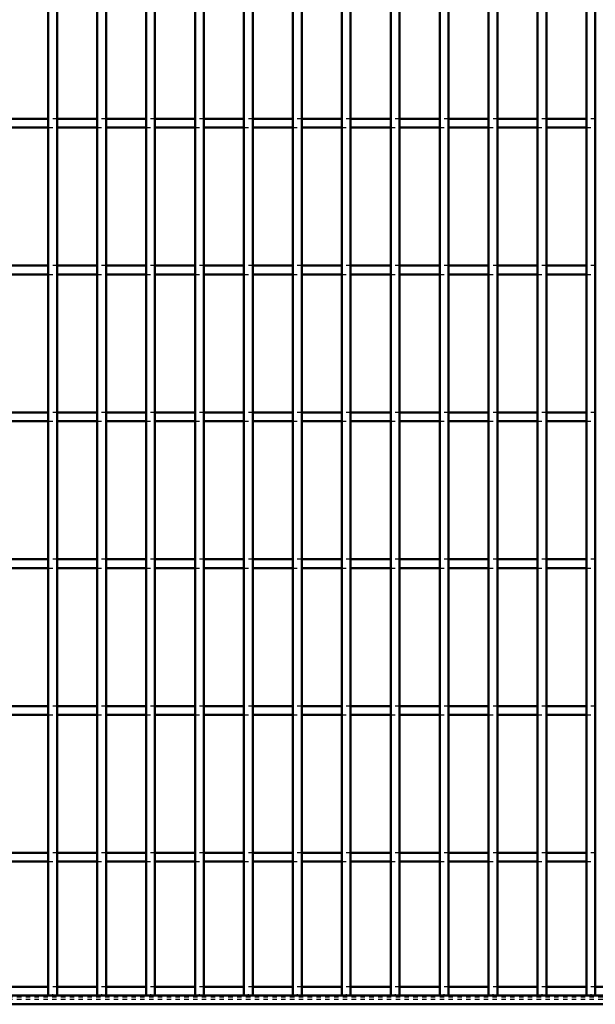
# Model space of a CAD drawing. Header units: millimetres. Extents: x -696 to 511, y -500 to 878.
# Tile 8 of 22: x -46 to 84, y -500 to -276. Entities that reach past the tile are written whole.
import ezdxf

# ---------------------------------------------------------------- set-up
doc = ezdxf.new("R2010")
doc.units = ezdxf.units.MM
doc.linetypes.add('Dashed', pattern=[2, 1, -1])
for name, color, linetype, lineweight in [('2d ConnectionPoints', 7, 'Continuous', 50), ('AM_0', 7, 'Continuous', 50), ('AM_9', 6, 'Dashed', 25)]:
    doc.layers.add(name, color=color, linetype=linetype, lineweight=lineweight)

# ---------------------------------------------------------------- blocks, each defined once
blk = doc.blocks.new('2_ruh1skeu5l50k569j0df9eb7q________0_in_LPP230331121170010003500_4')
at = {"layer": 'AM_0'}
for p, q in [((-39.885, -496.05), (-48.995, -496.05)), ((-28.775, -496.05), (-37.885, -496.05)), ((-17.665, -496.05), (-26.775, -496.05)), ((-6.555, -496.05), (-15.665, -496.05)), ((4.555, -496.05), (-4.555, -496.05)), ((15.665, -496.05), (6.555, -496.05)), ((26.775, -496.05), (17.665, -496.05)), ((37.885, -496.05), (28.775, -496.05)), ((48.995, -496.05), (39.885, -496.05)), ((60.105, -496.05), (50.995, -496.05)), ((71.215, -496.05), (62.105, -496.05)), ((82.325, -496.05), (73.215, -496.05)), ((93.435, -496.05), (84.325, -496.05)), ((350, -498), (-350, -498)), ((350, -500), (-350, -500))]:
    blk.add_line(p, q, dxfattribs=at)
at = {"layer": 'AM_9'}
for p, q in [((-37.885, -496.05), (-39.885, -496.05)), ((-26.775, -496.05), (-28.775, -496.05)), ((-15.665, -496.05), (-17.665, -496.05)), ((-4.555, -496.05), (-6.555, -496.05)), ((6.555, -496.05), (4.555, -496.05)), ((17.665, -496.05), (15.665, -496.05)), ((28.775, -496.05), (26.775, -496.05)), ((39.885, -496.05), (37.885, -496.05)), ((50.995, -496.05), (48.995, -496.05)), ((62.105, -496.05), (60.105, -496.05)), ((73.215, -496.05), (71.215, -496.05)), ((84.325, -496.05), (82.325, -496.05)), ((350, -498.4), (-350, -498.4)), ((350, -498.922), (-350, -498.922))]:
    blk.add_line(p, q, dxfattribs=at)
blk = doc.blocks.new('30_m9c54ntb0ihf0a4j92adu590t________0_in_LPP230331121170010003500_4')
at = {"layer": 'AM_0'}
for p, q in [((-39.885, -498), (-39.885, 498)), ((-37.885, -498), (-37.885, 498)), ((-37.885, -498), (-39.885, -498))]:
    blk.add_line(p, q, dxfattribs=at)
blk = doc.blocks.new('31_x5cpsx2y4h4t1bi97wscwg79t________0_in_LPP230331121170010003500_4')
at = {"layer": 'AM_0'}
for p, q in [((-28.775, -498), (-28.775, 498)), ((-26.775, -498), (-26.775, 498)), ((-26.775, -498), (-28.775, -498))]:
    blk.add_line(p, q, dxfattribs=at)
blk = doc.blocks.new('32_jny2revxtfu9gdjfkp1iu5ygg________0_in_LPP230331121170010003500_4')
at = {"layer": 'AM_0'}
for p, q in [((-17.665, -498), (-17.665, 498)), ((-15.665, -498), (-15.665, 498)), ((-15.665, -498), (-17.665, -498))]:
    blk.add_line(p, q, dxfattribs=at)
blk = doc.blocks.new('33_slay8i2pyu6jir4qusvqwgbqu________0_in_LPP230331121170010003500_4')
at = {"layer": 'AM_0'}
for p, q in [((-6.555, -498), (-6.555, 498)), ((-4.555, -498), (-4.555, 498)), ((-4.555, -498), (-6.555, -498))]:
    blk.add_line(p, q, dxfattribs=at)
blk = doc.blocks.new('34_vzuaasai2lf07kyhmi1mocygg________0_in_LPP230331121170010003500_4')
at = {"layer": 'AM_0'}
for p, q in [((4.555, -498), (4.555, 498)), ((6.555, -498), (6.555, 498)), ((6.555, -498), (4.555, -498))]:
    blk.add_line(p, q, dxfattribs=at)
blk = doc.blocks.new('35_ygk4rtdh9s04tyt30lv2ne2fi________0_in_LPP230331121170010003500_4')
at = {"layer": 'AM_0'}
for p, q in [((15.665, -498), (15.665, 498)), ((17.665, -498), (17.665, 498)), ((17.665, -498), (15.665, -498))]:
    blk.add_line(p, q, dxfattribs=at)
blk = doc.blocks.new('36_hrxozz840j2l1uyl8t5q7b96b________0_in_LPP230331121170010003500_4')
at = {"layer": 'AM_0'}
for p, q in [((26.775, -498), (26.775, 498)), ((28.775, -498), (28.775, 498)), ((28.775, -498), (26.775, -498))]:
    blk.add_line(p, q, dxfattribs=at)
blk = doc.blocks.new('37_lc5lqgwxfcrc7semipdk1bhci________0_in_LPP230331121170010003500_4')
at = {"layer": 'AM_0'}
for p, q in [((37.885, -498), (37.885, 498)), ((39.885, -498), (39.885, 498)), ((39.885, -498), (37.885, -498))]:
    blk.add_line(p, q, dxfattribs=at)
blk = doc.blocks.new('38_qjowan014x0v26ypnaavypowi________0_in_LPP230331121170010003500_4')
at = {"layer": 'AM_0'}
for p, q in [((48.995, -498), (48.995, 498)), ((50.995, -498), (50.995, 498)), ((50.995, -498), (48.995, -498))]:
    blk.add_line(p, q, dxfattribs=at)
blk = doc.blocks.new('39_lbr7eeaps0giergtbq14ydrhk________0_in_LPP230331121170010003500_4')
at = {"layer": 'AM_0'}
for p, q in [((60.105, -498), (60.105, 498)), ((62.105, -498), (62.105, 498)), ((62.105, -498), (60.105, -498))]:
    blk.add_line(p, q, dxfattribs=at)
blk = doc.blocks.new('40_ul50t7rs2unecol4auqbu397b________0_in_LPP230331121170010003500_4')
at = {"layer": 'AM_0'}
for p, q in [((71.215, -498), (71.215, 498)), ((73.215, -498), (73.215, 498)), ((73.215, -498), (71.215, -498))]:
    blk.add_line(p, q, dxfattribs=at)
blk = doc.blocks.new('41_d16d4sn151a2kbvb9li20s0ke________0_in_LPP230331121170010003500_4')
at = {"layer": 'AM_0'}
for p, q in [((82.325, -498), (82.325, 498)), ((84.325, -498), (84.325, 498)), ((84.325, -498), (82.325, -498))]:
    blk.add_line(p, q, dxfattribs=at)
blk = doc.blocks.new('66_e8brsnheuzevj5lp6udrvz3bn________0_in_LPP230331121170010003500_4')
at = {"layer": 'AM_0'}
for p, q in [((-39.885, -465.62), (-48.995, -465.62)), ((-39.885, -465.62), (-39.885, -467.62)), ((-28.775, -465.62), (-37.885, -465.62)), ((-37.885, -467.62), (-37.885, -465.62)), ((-28.775, -465.62), (-28.775, -467.62)), ((-17.665, -465.62), (-26.775, -465.62)), ((-26.775, -467.62), (-26.775, -465.62)), ((-17.665, -465.62), (-17.665, -467.62)), ((-6.555, -465.62), (-15.665, -465.62)), ((-15.665, -467.62), (-15.665, -465.62)), ((-6.555, -465.62), (-6.555, -467.62)), ((4.555, -465.62), (-4.555, -465.62)), ((-4.555, -467.62), (-4.555, -465.62)), ((4.555, -465.62), (4.555, -467.62)), ((15.665, -465.62), (6.555, -465.62)), ((6.555, -467.62), (6.555, -465.62)), ((15.665, -465.62), (15.665, -467.62)), ((26.775, -465.62), (17.665, -465.62)), ((17.665, -467.62), (17.665, -465.62)), ((26.775, -465.62), (26.775, -467.62)), ((37.885, -465.62), (28.775, -465.62)), ((28.775, -467.62), (28.775, -465.62)), ((37.885, -465.62), (37.885, -467.62)), ((48.995, -465.62), (39.885, -465.62)), ((39.885, -467.62), (39.885, -465.62)), ((48.995, -465.62), (48.995, -467.62)), ((60.105, -465.62), (50.995, -465.62)), ((50.995, -467.62), (50.995, -465.62)), ((60.105, -465.62), (60.105, -467.62)), ((71.215, -465.62), (62.105, -465.62)), ((62.105, -467.62), (62.105, -465.62)), ((71.215, -465.62), (71.215, -467.62)), ((82.325, -465.62), (73.215, -465.62)), ((73.215, -467.62), (73.215, -465.62)), ((82.325, -465.62), (82.325, -467.62)), ((-39.885, -467.62), (-48.995, -467.62)), ((-28.775, -467.62), (-37.885, -467.62)), ((-17.665, -467.62), (-26.775, -467.62)), ((-6.555, -467.62), (-15.665, -467.62)), ((4.555, -467.62), (-4.555, -467.62)), ((15.665, -467.62), (6.555, -467.62)), ((26.775, -467.62), (17.665, -467.62)), ((37.885, -467.62), (28.775, -467.62)), ((48.995, -467.62), (39.885, -467.62)), ((60.105, -467.62), (50.995, -467.62)), ((71.215, -467.62), (62.105, -467.62)), ((82.325, -467.62), (73.215, -467.62))]:
    blk.add_line(p, q, dxfattribs=at)
at = {"layer": 'AM_9'}
for p, q in [((-37.885, -465.62), (-39.885, -465.62)), ((-26.775, -465.62), (-28.775, -465.62)), ((-15.665, -465.62), (-17.665, -465.62)), ((-4.555, -465.62), (-6.555, -465.62)), ((6.555, -465.62), (4.555, -465.62)), ((17.665, -465.62), (15.665, -465.62)), ((28.775, -465.62), (26.775, -465.62)), ((39.885, -465.62), (37.885, -465.62)), ((50.995, -465.62), (48.995, -465.62)), ((62.105, -465.62), (60.105, -465.62)), ((73.215, -465.62), (71.215, -465.62)), ((84.325, -465.62), (82.325, -465.62)), ((-39.885, -467.62), (-37.885, -467.62)), ((-28.775, -467.62), (-26.775, -467.62)), ((-17.665, -467.62), (-15.665, -467.62)), ((-6.555, -467.62), (-4.555, -467.62)), ((4.555, -467.62), (6.555, -467.62)), ((15.665, -467.62), (17.665, -467.62)), ((26.775, -467.62), (28.775, -467.62)), ((37.885, -467.62), (39.885, -467.62)), ((48.995, -467.62), (50.995, -467.62)), ((60.105, -467.62), (62.105, -467.62)), ((71.215, -467.62), (73.215, -467.62)), ((82.325, -467.62), (84.325, -467.62))]:
    blk.add_line(p, q, dxfattribs=at)
blk = doc.blocks.new('67_jo0947lo42f1v0jn7id4rt70e________0_in_LPP230331121170010003500_4')
at = {"layer": 'AM_0'}
for p, q in [((-39.885, -432.29), (-48.995, -432.29)), ((-39.885, -432.29), (-39.885, -434.29)), ((-28.775, -432.29), (-37.885, -432.29)), ((-37.885, -434.29), (-37.885, -432.29)), ((-28.775, -432.29), (-28.775, -434.29)), ((-17.665, -432.29), (-26.775, -432.29)), ((-26.775, -434.29), (-26.775, -432.29)), ((-17.665, -432.29), (-17.665, -434.29)), ((-6.555, -432.29), (-15.665, -432.29)), ((-15.665, -434.29), (-15.665, -432.29)), ((-6.555, -432.29), (-6.555, -434.29)), ((4.555, -432.29), (-4.555, -432.29)), ((-4.555, -434.29), (-4.555, -432.29)), ((4.555, -432.29), (4.555, -434.29)), ((15.665, -432.29), (6.555, -432.29)), ((6.555, -434.29), (6.555, -432.29)), ((15.665, -432.29), (15.665, -434.29)), ((26.775, -432.29), (17.665, -432.29)), ((17.665, -434.29), (17.665, -432.29)), ((26.775, -432.29), (26.775, -434.29)), ((37.885, -432.29), (28.775, -432.29)), ((28.775, -434.29), (28.775, -432.29)), ((37.885, -432.29), (37.885, -434.29)), ((48.995, -432.29), (39.885, -432.29)), ((39.885, -434.29), (39.885, -432.29)), ((48.995, -432.29), (48.995, -434.29)), ((60.105, -432.29), (50.995, -432.29)), ((50.995, -434.29), (50.995, -432.29)), ((60.105, -432.29), (60.105, -434.29)), ((71.215, -432.29), (62.105, -432.29)), ((62.105, -434.29), (62.105, -432.29)), ((71.215, -432.29), (71.215, -434.29)), ((82.325, -432.29), (73.215, -432.29)), ((73.215, -434.29), (73.215, -432.29)), ((82.325, -432.29), (82.325, -434.29)), ((-39.885, -434.29), (-48.995, -434.29)), ((-28.775, -434.29), (-37.885, -434.29)), ((-17.665, -434.29), (-26.775, -434.29)), ((-6.555, -434.29), (-15.665, -434.29)), ((4.555, -434.29), (-4.555, -434.29)), ((15.665, -434.29), (6.555, -434.29)), ((26.775, -434.29), (17.665, -434.29)), ((37.885, -434.29), (28.775, -434.29)), ((48.995, -434.29), (39.885, -434.29)), ((60.105, -434.29), (50.995, -434.29)), ((71.215, -434.29), (62.105, -434.29)), ((82.325, -434.29), (73.215, -434.29))]:
    blk.add_line(p, q, dxfattribs=at)
at = {"layer": 'AM_9'}
for p, q in [((-37.885, -432.29), (-39.885, -432.29)), ((-26.775, -432.29), (-28.775, -432.29)), ((-15.665, -432.29), (-17.665, -432.29)), ((-4.555, -432.29), (-6.555, -432.29)), ((6.555, -432.29), (4.555, -432.29)), ((17.665, -432.29), (15.665, -432.29)), ((28.775, -432.29), (26.775, -432.29)), ((39.885, -432.29), (37.885, -432.29)), ((50.995, -432.29), (48.995, -432.29)), ((62.105, -432.29), (60.105, -432.29)), ((73.215, -432.29), (71.215, -432.29)), ((84.325, -432.29), (82.325, -432.29)), ((-39.885, -434.29), (-37.885, -434.29)), ((-28.775, -434.29), (-26.775, -434.29)), ((-17.665, -434.29), (-15.665, -434.29)), ((-6.555, -434.29), (-4.555, -434.29)), ((4.555, -434.29), (6.555, -434.29)), ((15.665, -434.29), (17.665, -434.29)), ((26.775, -434.29), (28.775, -434.29)), ((37.885, -434.29), (39.885, -434.29)), ((48.995, -434.29), (50.995, -434.29)), ((60.105, -434.29), (62.105, -434.29)), ((71.215, -434.29), (73.215, -434.29)), ((82.325, -434.29), (84.325, -434.29))]:
    blk.add_line(p, q, dxfattribs=at)
blk = doc.blocks.new('68_i2mduixc7lnp8xpetrd9c4g1m________0_in_LPP230331121170010003500_4')
at = {"layer": 'AM_0'}
for p, q in [((-39.885, -398.96), (-48.995, -398.96)), ((-39.885, -398.96), (-39.885, -400.96)), ((-28.775, -398.96), (-37.885, -398.96)), ((-37.885, -400.96), (-37.885, -398.96)), ((-28.775, -398.96), (-28.775, -400.96)), ((-17.665, -398.96), (-26.775, -398.96)), ((-26.775, -400.96), (-26.775, -398.96)), ((-17.665, -398.96), (-17.665, -400.96)), ((-6.555, -398.96), (-15.665, -398.96)), ((-15.665, -400.96), (-15.665, -398.96)), ((-6.555, -398.96), (-6.555, -400.96)), ((4.555, -398.96), (-4.555, -398.96)), ((-4.555, -400.96), (-4.555, -398.96)), ((4.555, -398.96), (4.555, -400.96)), ((15.665, -398.96), (6.555, -398.96)), ((6.555, -400.96), (6.555, -398.96)), ((15.665, -398.96), (15.665, -400.96)), ((26.775, -398.96), (17.665, -398.96)), ((17.665, -400.96), (17.665, -398.96)), ((26.775, -398.96), (26.775, -400.96)), ((37.885, -398.96), (28.775, -398.96)), ((28.775, -400.96), (28.775, -398.96)), ((37.885, -398.96), (37.885, -400.96)), ((48.995, -398.96), (39.885, -398.96)), ((39.885, -400.96), (39.885, -398.96)), ((48.995, -398.96), (48.995, -400.96)), ((60.105, -398.96), (50.995, -398.96)), ((50.995, -400.96), (50.995, -398.96)), ((60.105, -398.96), (60.105, -400.96)), ((71.215, -398.96), (62.105, -398.96)), ((62.105, -400.96), (62.105, -398.96)), ((71.215, -398.96), (71.215, -400.96)), ((82.325, -398.96), (73.215, -398.96)), ((73.215, -400.96), (73.215, -398.96)), ((82.325, -398.96), (82.325, -400.96)), ((-39.885, -400.96), (-48.995, -400.96)), ((-28.775, -400.96), (-37.885, -400.96)), ((-17.665, -400.96), (-26.775, -400.96)), ((-6.555, -400.96), (-15.665, -400.96)), ((4.555, -400.96), (-4.555, -400.96)), ((15.665, -400.96), (6.555, -400.96)), ((26.775, -400.96), (17.665, -400.96)), ((37.885, -400.96), (28.775, -400.96)), ((48.995, -400.96), (39.885, -400.96)), ((60.105, -400.96), (50.995, -400.96)), ((71.215, -400.96), (62.105, -400.96)), ((82.325, -400.96), (73.215, -400.96))]:
    blk.add_line(p, q, dxfattribs=at)
at = {"layer": 'AM_9'}
for p, q in [((-37.885, -398.96), (-39.885, -398.96)), ((-26.775, -398.96), (-28.775, -398.96)), ((-15.665, -398.96), (-17.665, -398.96)), ((-4.555, -398.96), (-6.555, -398.96)), ((6.555, -398.96), (4.555, -398.96)), ((17.665, -398.96), (15.665, -398.96)), ((28.775, -398.96), (26.775, -398.96)), ((39.885, -398.96), (37.885, -398.96)), ((50.995, -398.96), (48.995, -398.96)), ((62.105, -398.96), (60.105, -398.96)), ((73.215, -398.96), (71.215, -398.96)), ((84.325, -398.96), (82.325, -398.96)), ((-39.885, -400.96), (-37.885, -400.96)), ((-28.775, -400.96), (-26.775, -400.96)), ((-17.665, -400.96), (-15.665, -400.96)), ((-6.555, -400.96), (-4.555, -400.96)), ((4.555, -400.96), (6.555, -400.96)), ((15.665, -400.96), (17.665, -400.96)), ((26.775, -400.96), (28.775, -400.96)), ((37.885, -400.96), (39.885, -400.96)), ((48.995, -400.96), (50.995, -400.96)), ((60.105, -400.96), (62.105, -400.96)), ((71.215, -400.96), (73.215, -400.96)), ((82.325, -400.96), (84.325, -400.96))]:
    blk.add_line(p, q, dxfattribs=at)
blk = doc.blocks.new('69_6v01fk86dvvyo0vsvt1rfzorj________0_in_LPP230331121170010003500_4')
at = {"layer": 'AM_0'}
for p, q in [((-39.885, -365.63), (-48.995, -365.63)), ((-39.885, -365.63), (-39.885, -367.63)), ((-28.775, -365.63), (-37.885, -365.63)), ((-37.885, -367.63), (-37.885, -365.63)), ((-28.775, -365.63), (-28.775, -367.63)), ((-17.665, -365.63), (-26.775, -365.63)), ((-26.775, -367.63), (-26.775, -365.63)), ((-17.665, -365.63), (-17.665, -367.63)), ((-6.555, -365.63), (-15.665, -365.63)), ((-15.665, -367.63), (-15.665, -365.63)), ((-6.555, -365.63), (-6.555, -367.63)), ((4.555, -365.63), (-4.555, -365.63)), ((-4.555, -367.63), (-4.555, -365.63)), ((4.555, -365.63), (4.555, -367.63)), ((15.665, -365.63), (6.555, -365.63)), ((6.555, -367.63), (6.555, -365.63)), ((15.665, -365.63), (15.665, -367.63)), ((26.775, -365.63), (17.665, -365.63)), ((17.665, -367.63), (17.665, -365.63)), ((26.775, -365.63), (26.775, -367.63)), ((37.885, -365.63), (28.775, -365.63)), ((28.775, -367.63), (28.775, -365.63)), ((37.885, -365.63), (37.885, -367.63)), ((48.995, -365.63), (39.885, -365.63)), ((39.885, -367.63), (39.885, -365.63)), ((48.995, -365.63), (48.995, -367.63)), ((60.105, -365.63), (50.995, -365.63)), ((50.995, -367.63), (50.995, -365.63)), ((60.105, -365.63), (60.105, -367.63)), ((71.215, -365.63), (62.105, -365.63)), ((62.105, -367.63), (62.105, -365.63)), ((71.215, -365.63), (71.215, -367.63)), ((82.325, -365.63), (73.215, -365.63)), ((73.215, -367.63), (73.215, -365.63)), ((82.325, -365.63), (82.325, -367.63)), ((-39.885, -367.63), (-48.995, -367.63)), ((-28.775, -367.63), (-37.885, -367.63)), ((-17.665, -367.63), (-26.775, -367.63)), ((-6.555, -367.63), (-15.665, -367.63)), ((4.555, -367.63), (-4.555, -367.63)), ((15.665, -367.63), (6.555, -367.63)), ((26.775, -367.63), (17.665, -367.63)), ((37.885, -367.63), (28.775, -367.63)), ((48.995, -367.63), (39.885, -367.63)), ((60.105, -367.63), (50.995, -367.63)), ((71.215, -367.63), (62.105, -367.63)), ((82.325, -367.63), (73.215, -367.63))]:
    blk.add_line(p, q, dxfattribs=at)
at = {"layer": 'AM_9'}
for p, q in [((-37.885, -365.63), (-39.885, -365.63)), ((-26.775, -365.63), (-28.775, -365.63)), ((-15.665, -365.63), (-17.665, -365.63)), ((-4.555, -365.63), (-6.555, -365.63)), ((6.555, -365.63), (4.555, -365.63)), ((17.665, -365.63), (15.665, -365.63)), ((28.775, -365.63), (26.775, -365.63)), ((39.885, -365.63), (37.885, -365.63)), ((50.995, -365.63), (48.995, -365.63)), ((62.105, -365.63), (60.105, -365.63)), ((73.215, -365.63), (71.215, -365.63)), ((84.325, -365.63), (82.325, -365.63)), ((-39.885, -367.63), (-37.885, -367.63)), ((-28.775, -367.63), (-26.775, -367.63)), ((-17.665, -367.63), (-15.665, -367.63)), ((-6.555, -367.63), (-4.555, -367.63)), ((4.555, -367.63), (6.555, -367.63)), ((15.665, -367.63), (17.665, -367.63)), ((26.775, -367.63), (28.775, -367.63)), ((37.885, -367.63), (39.885, -367.63)), ((48.995, -367.63), (50.995, -367.63)), ((60.105, -367.63), (62.105, -367.63)), ((71.215, -367.63), (73.215, -367.63)), ((82.325, -367.63), (84.325, -367.63))]:
    blk.add_line(p, q, dxfattribs=at)
blk = doc.blocks.new('70_xae21ekd7rbkzfjnykcyilt8c________0_in_LPP230331121170010003500_4')
at = {"layer": 'AM_0'}
for p, q in [((-39.885, -332.3), (-48.995, -332.3)), ((-39.885, -332.3), (-39.885, -334.3)), ((-28.775, -332.3), (-37.885, -332.3)), ((-37.885, -334.3), (-37.885, -332.3)), ((-28.775, -332.3), (-28.775, -334.3)), ((-17.665, -332.3), (-26.775, -332.3)), ((-26.775, -334.3), (-26.775, -332.3)), ((-17.665, -332.3), (-17.665, -334.3)), ((-6.555, -332.3), (-15.665, -332.3)), ((-15.665, -334.3), (-15.665, -332.3)), ((-6.555, -332.3), (-6.555, -334.3)), ((4.555, -332.3), (-4.555, -332.3)), ((-4.555, -334.3), (-4.555, -332.3)), ((4.555, -332.3), (4.555, -334.3)), ((15.665, -332.3), (6.555, -332.3)), ((6.555, -334.3), (6.555, -332.3)), ((15.665, -332.3), (15.665, -334.3)), ((26.775, -332.3), (17.665, -332.3)), ((17.665, -334.3), (17.665, -332.3)), ((26.775, -332.3), (26.775, -334.3)), ((37.885, -332.3), (28.775, -332.3)), ((28.775, -334.3), (28.775, -332.3)), ((37.885, -332.3), (37.885, -334.3)), ((48.995, -332.3), (39.885, -332.3)), ((39.885, -334.3), (39.885, -332.3)), ((48.995, -332.3), (48.995, -334.3)), ((60.105, -332.3), (50.995, -332.3)), ((50.995, -334.3), (50.995, -332.3)), ((60.105, -332.3), (60.105, -334.3)), ((71.215, -332.3), (62.105, -332.3)), ((62.105, -334.3), (62.105, -332.3)), ((71.215, -332.3), (71.215, -334.3)), ((82.325, -332.3), (73.215, -332.3)), ((73.215, -334.3), (73.215, -332.3)), ((82.325, -332.3), (82.325, -334.3)), ((-39.885, -334.3), (-48.995, -334.3)), ((-28.775, -334.3), (-37.885, -334.3)), ((-17.665, -334.3), (-26.775, -334.3)), ((-6.555, -334.3), (-15.665, -334.3)), ((4.555, -334.3), (-4.555, -334.3)), ((15.665, -334.3), (6.555, -334.3)), ((26.775, -334.3), (17.665, -334.3)), ((37.885, -334.3), (28.775, -334.3)), ((48.995, -334.3), (39.885, -334.3)), ((60.105, -334.3), (50.995, -334.3)), ((71.215, -334.3), (62.105, -334.3)), ((82.325, -334.3), (73.215, -334.3))]:
    blk.add_line(p, q, dxfattribs=at)
at = {"layer": 'AM_9'}
for p, q in [((-37.885, -332.3), (-39.885, -332.3)), ((-26.775, -332.3), (-28.775, -332.3)), ((-15.665, -332.3), (-17.665, -332.3)), ((-4.555, -332.3), (-6.555, -332.3)), ((6.555, -332.3), (4.555, -332.3)), ((17.665, -332.3), (15.665, -332.3)), ((28.775, -332.3), (26.775, -332.3)), ((39.885, -332.3), (37.885, -332.3)), ((50.995, -332.3), (48.995, -332.3)), ((62.105, -332.3), (60.105, -332.3)), ((73.215, -332.3), (71.215, -332.3)), ((84.325, -332.3), (82.325, -332.3)), ((-39.885, -334.3), (-37.885, -334.3)), ((-28.775, -334.3), (-26.775, -334.3)), ((-17.665, -334.3), (-15.665, -334.3)), ((-6.555, -334.3), (-4.555, -334.3)), ((4.555, -334.3), (6.555, -334.3)), ((15.665, -334.3), (17.665, -334.3)), ((26.775, -334.3), (28.775, -334.3)), ((37.885, -334.3), (39.885, -334.3)), ((48.995, -334.3), (50.995, -334.3)), ((60.105, -334.3), (62.105, -334.3)), ((71.215, -334.3), (73.215, -334.3)), ((82.325, -334.3), (84.325, -334.3))]:
    blk.add_line(p, q, dxfattribs=at)
blk = doc.blocks.new('71_k05qvma8q20wbcuqlz3tbovcp________0_in_LPP230331121170010003500_4')
at = {"layer": 'AM_0'}
for p, q in [((-39.885, -298.97), (-48.995, -298.97)), ((-39.885, -298.97), (-39.885, -300.97)), ((-28.775, -298.97), (-37.885, -298.97)), ((-37.885, -300.97), (-37.885, -298.97)), ((-28.775, -298.97), (-28.775, -300.97)), ((-17.665, -298.97), (-26.775, -298.97)), ((-26.775, -300.97), (-26.775, -298.97)), ((-17.665, -298.97), (-17.665, -300.97)), ((-6.555, -298.97), (-15.665, -298.97)), ((-15.665, -300.97), (-15.665, -298.97)), ((-6.555, -298.97), (-6.555, -300.97)), ((4.555, -298.97), (-4.555, -298.97)), ((-4.555, -300.97), (-4.555, -298.97)), ((4.555, -298.97), (4.555, -300.97)), ((15.665, -298.97), (6.555, -298.97)), ((6.555, -300.97), (6.555, -298.97)), ((15.665, -298.97), (15.665, -300.97)), ((26.775, -298.97), (17.665, -298.97)), ((17.665, -300.97), (17.665, -298.97)), ((26.775, -298.97), (26.775, -300.97)), ((37.885, -298.97), (28.775, -298.97)), ((28.775, -300.97), (28.775, -298.97)), ((37.885, -298.97), (37.885, -300.97)), ((48.995, -298.97), (39.885, -298.97)), ((39.885, -300.97), (39.885, -298.97)), ((48.995, -298.97), (48.995, -300.97)), ((60.105, -298.97), (50.995, -298.97)), ((50.995, -300.97), (50.995, -298.97)), ((60.105, -298.97), (60.105, -300.97)), ((71.215, -298.97), (62.105, -298.97)), ((62.105, -300.97), (62.105, -298.97)), ((71.215, -298.97), (71.215, -300.97)), ((82.325, -298.97), (73.215, -298.97)), ((73.215, -300.97), (73.215, -298.97)), ((82.325, -298.97), (82.325, -300.97)), ((-39.885, -300.97), (-48.995, -300.97)), ((-28.775, -300.97), (-37.885, -300.97)), ((-17.665, -300.97), (-26.775, -300.97)), ((-6.555, -300.97), (-15.665, -300.97)), ((4.555, -300.97), (-4.555, -300.97)), ((15.665, -300.97), (6.555, -300.97)), ((26.775, -300.97), (17.665, -300.97)), ((37.885, -300.97), (28.775, -300.97)), ((48.995, -300.97), (39.885, -300.97)), ((60.105, -300.97), (50.995, -300.97)), ((71.215, -300.97), (62.105, -300.97)), ((82.325, -300.97), (73.215, -300.97))]:
    blk.add_line(p, q, dxfattribs=at)
at = {"layer": 'AM_9'}
for p, q in [((-37.885, -298.97), (-39.885, -298.97)), ((-26.775, -298.97), (-28.775, -298.97)), ((-15.665, -298.97), (-17.665, -298.97)), ((-4.555, -298.97), (-6.555, -298.97)), ((6.555, -298.97), (4.555, -298.97)), ((17.665, -298.97), (15.665, -298.97)), ((28.775, -298.97), (26.775, -298.97)), ((39.885, -298.97), (37.885, -298.97)), ((50.995, -298.97), (48.995, -298.97)), ((62.105, -298.97), (60.105, -298.97)), ((73.215, -298.97), (71.215, -298.97)), ((84.325, -298.97), (82.325, -298.97)), ((-39.885, -300.97), (-37.885, -300.97)), ((-28.775, -300.97), (-26.775, -300.97)), ((-17.665, -300.97), (-15.665, -300.97)), ((-6.555, -300.97), (-4.555, -300.97)), ((4.555, -300.97), (6.555, -300.97)), ((15.665, -300.97), (17.665, -300.97)), ((26.775, -300.97), (28.775, -300.97)), ((37.885, -300.97), (39.885, -300.97)), ((48.995, -300.97), (50.995, -300.97)), ((60.105, -300.97), (62.105, -300.97)), ((71.215, -300.97), (73.215, -300.97)), ((82.325, -300.97), (84.325, -300.97))]:
    blk.add_line(p, q, dxfattribs=at)

msp = doc.modelspace()

# ---------------------------------------------------------------- linework, layer by layer
at = {"layer": '2d ConnectionPoints'}
for p in [(-38.885, -498), (-27.775, -498), (-16.665, -498), (-5.555, -498), (5.555, -498), (16.665, -498), (27.775, -498), (38.885, -498), (49.995, -498), (61.105, -498), (72.215, -498), (83.325, -498)]:
    msp.add_point(p, dxfattribs=at)

# ---------------------------------------------------------------- block references
for name in ['30_m9c54ntb0ihf0a4j92adu590t________0_in_LPP230331121170010003500_4', '31_x5cpsx2y4h4t1bi97wscwg79t________0_in_LPP230331121170010003500_4', '32_jny2revxtfu9gdjfkp1iu5ygg________0_in_LPP230331121170010003500_4', '33_slay8i2pyu6jir4qusvqwgbqu________0_in_LPP230331121170010003500_4', '34_vzuaasai2lf07kyhmi1mocygg________0_in_LPP230331121170010003500_4', '35_ygk4rtdh9s04tyt30lv2ne2fi________0_in_LPP230331121170010003500_4', '36_hrxozz840j2l1uyl8t5q7b96b________0_in_LPP230331121170010003500_4', '37_lc5lqgwxfcrc7semipdk1bhci________0_in_LPP230331121170010003500_4', '38_qjowan014x0v26ypnaavypowi________0_in_LPP230331121170010003500_4', '39_lbr7eeaps0giergtbq14ydrhk________0_in_LPP230331121170010003500_4', '40_ul50t7rs2unecol4auqbu397b________0_in_LPP230331121170010003500_4', '41_d16d4sn151a2kbvb9li20s0ke________0_in_LPP230331121170010003500_4', '71_k05qvma8q20wbcuqlz3tbovcp________0_in_LPP230331121170010003500_4', '70_xae21ekd7rbkzfjnykcyilt8c________0_in_LPP230331121170010003500_4', '69_6v01fk86dvvyo0vsvt1rfzorj________0_in_LPP230331121170010003500_4', '68_i2mduixc7lnp8xpetrd9c4g1m________0_in_LPP230331121170010003500_4', '67_jo0947lo42f1v0jn7id4rt70e________0_in_LPP230331121170010003500_4', '66_e8brsnheuzevj5lp6udrvz3bn________0_in_LPP230331121170010003500_4', '2_ruh1skeu5l50k569j0df9eb7q________0_in_LPP230331121170010003500_4']:
    msp.add_blockref(name, (0, 0))

doc.saveas('drawing.dxf')
